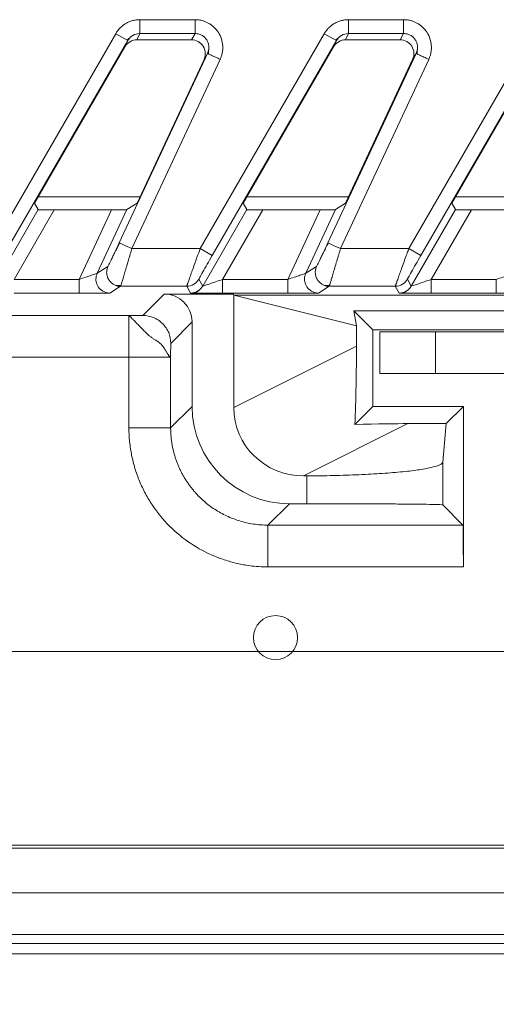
# Model space of a CAD drawing. Header units: millimetres. Extents: x 0 to 594, y 0 to 420.
# Tile 22 of 75: x 91 to 98, y 230 to 244. Entities that reach past the tile are written whole.
import ezdxf

# ---------------------------------------------------------------- set-up
doc = ezdxf.new("R2010")
doc.units = ezdxf.units.MM
doc.styles.add('SLDTEXTSTYLE1', font='TXT', dxfattribs={"width": 0.605})
doc.dimstyles.new('SLDDIMSTYLE3', dxfattribs={"dimtxt": 2.568319, "dimasz": 3.3, "dimexe": 0, "dimexo": 0.0625, "dimgap": 0.64208, "dimtad": 1, "dimdec": 1, "dimlfac": 5, "dimrnd": 1e-09, "dimzin": 12, "dimdsep": 46, "dimtxsty": 'SLDTEXTSTYLE1', "dimsah": 1, "dimcen": 0.09, "dimadec": 0, "dimazin": 3, "dimtfac": 1, "dimtdec": 1, "dimtmove": 0, "dimatfit": 0, "dimfxl": 0, "dimfrac": 2, "dimtolj": 1, "dimtzin": 12, "dimarcsym": 0})

# ---------------------------------------------------------------- blocks, each defined once
blk = doc.blocks.new('_D_13')
at = {"color": 7, "linetype": 'Continuous', "lineweight": 0}
for p, q in [((42.47, 235.104), (42.47, 241.504)), ((122.707, 235.104), (41.47, 235.104)), ((42.47, 225.604), (42.47, 235.104)), ((37.938, 233.539), (37.938, 234.127)), ((37.938, 234.127), (41.882, 234.127)), ((41.882, 234.127), (41.882, 233.539)), ((37.938, 227.169), (37.938, 226.581)), ((41.882, 226.581), (41.882, 227.169)), ((37.938, 226.581), (41.882, 226.581)), ((115.707, 225.604), (41.47, 225.604)), ((42.47, 225.604), (42.47, 219.204))]:
    blk.add_line(p, q, dxfattribs=at)
for points in [[(42.47, 235.104), (42.97, 238.404), (41.97, 238.404)], [(42.47, 225.604), (41.97, 222.304), (42.97, 222.304)]]:
    blk.add_solid(points, dxfattribs=at)
at = {"color": 7, "linetype": 'Continuous', "lineweight": 0, "char_height": 2.6458, "attachment_point": 1, "rotation": 90, "style": 'SLDTEXTSTYLE1'}
for s, insert in [('47,5', (33.939, 226.924)), ('1,9', (38.471, 227.904))]:
    blk.add_mtext(s, dxfattribs=dict(at, insert=insert))

msp = doc.modelspace()

# ---------------------------------------------------------------- linework, layer by layer
at = {"color": 7, "linetype": 'Continuous', "lineweight": 15}
for p, q in [((92.755, 244.192), (93.549, 244.192)), ((95.755, 244.192), (96.549, 244.192)), ((90.622, 240.899), (92.408, 243.991)), ((92.408, 243.991), (92.581, 243.891)), ((92.568, 243.897), (92.613, 243.933)), ((92.755, 243.993), (92.714, 243.904)), ((93.498, 243.904), (92.714, 243.904)), ((92.755, 243.993), (93.549, 243.993)), ((93.549, 243.993), (93.498, 243.904)), ((93.622, 240.899), (95.408, 243.991)), ((95.408, 243.991), (95.581, 243.891)), ((95.568, 243.897), (95.613, 243.933)), ((95.755, 243.993), (95.714, 243.904)), ((96.498, 243.904), (95.714, 243.904)), ((95.755, 243.993), (96.549, 243.993)), ((96.549, 243.993), (96.498, 243.904)), ((96.622, 240.899), (98.408, 243.991)), ((90.795, 240.799), (92.581, 243.891)), ((91.241, 241.553), (92.54, 243.804)), ((92.581, 243.891), (92.54, 243.804)), ((93.743, 243.753), (93.729, 243.707)), ((93.744, 243.754), (93.741, 243.698)), ((93.795, 240.799), (95.581, 243.891)), ((94.241, 241.553), (95.54, 243.804)), ((95.581, 243.891), (95.54, 243.804)), ((96.743, 243.753), (96.729, 243.707)), ((96.744, 243.754), (96.741, 243.698)), ((96.795, 240.799), (98.581, 243.891)), ((97.241, 241.553), (98.54, 243.804)), ((93.729, 243.707), (92.459, 240.983)), ((93.91, 243.622), (92.64, 240.899)), ((92.715, 241.553), (93.678, 243.619)), ((93.729, 243.707), (93.678, 243.619)), ((93.742, 243.701), (93.729, 243.707)), ((96.729, 243.707), (95.459, 240.983)), ((96.91, 243.622), (95.64, 240.899)), ((95.715, 241.553), (96.678, 243.619)), ((96.729, 243.707), (96.678, 243.619)), ((96.742, 243.701), (96.729, 243.707)), ((92.757, 241.643), (91.293, 241.643)), ((95.757, 241.643), (94.293, 241.643)), ((98.757, 241.643), (97.293, 241.643)), ((91.241, 241.553), (91.294, 241.46)), ((92.715, 241.553), (92.57, 241.46)), ((94.241, 241.553), (94.294, 241.46)), ((95.715, 241.553), (95.57, 241.46)), ((97.241, 241.553), (97.294, 241.46)), ((90.659, 240.36), (91.294, 241.46)), ((90.946, 240.457), (91.524, 241.459)), ((91.524, 241.459), (92.348, 241.459)), ((92.348, 241.459), (91.881, 240.457)), ((92.57, 241.46), (92.143, 240.545)), ((93.659, 240.36), (94.294, 241.46)), ((93.946, 240.457), (94.524, 241.459)), ((94.524, 241.459), (95.348, 241.459)), ((95.348, 241.459), (94.881, 240.457)), ((95.57, 241.46), (95.143, 240.545)), ((96.659, 240.36), (97.294, 241.46)), ((96.946, 240.457), (97.524, 241.459)), ((97.524, 241.459), (98.348, 241.459)), ((92.64, 240.899), (93.622, 240.899)), ((93.622, 240.899), (93.795, 240.799)), ((95.64, 240.899), (96.622, 240.899)), ((96.622, 240.899), (96.795, 240.799)), ((92.297, 240.643), (92.143, 240.545)), ((95.297, 240.643), (95.143, 240.545)), ((91.881, 240.457), (90.946, 240.457)), ((92.478, 240.359), (92.324, 240.26)), ((92.417, 240.368), (92.487, 240.37)), ((92.478, 240.359), (93.429, 240.359)), ((93.486, 240.26), (93.429, 240.359)), ((93.659, 240.36), (93.602, 240.459)), ((94.881, 240.457), (93.946, 240.457)), ((95.478, 240.359), (95.324, 240.26)), ((95.417, 240.368), (95.487, 240.37)), ((95.478, 240.359), (96.429, 240.359)), ((96.486, 240.26), (96.429, 240.359)), ((96.659, 240.36), (96.602, 240.459)), ((97.881, 240.457), (96.946, 240.457)), ((91.881, 240.257), (90.946, 240.257)), ((93.107, 240.245), (92.8, 239.937)), ((93.107, 240.245), (94.107, 240.245)), ((94.881, 240.257), (93.946, 240.257)), ((94.107, 240.234), (94.107, 238.616)), ((105.407, 240.23), (94.107, 240.23)), ((94.107, 240.23), (95.87, 239.79)), ((97.881, 240.257), (96.946, 240.257)), ((92.598, 239.936), (74.199, 239.936)), ((92.598, 239.936), (92.598, 239.336)), ((104.682, 240.005), (95.832, 240.005)), ((95.87, 239.79), (95.832, 240.005)), ((96.107, 239.73), (95.832, 240.005)), ((93.507, 239.845), (93.2, 239.537)), ((93.507, 238.63), (93.507, 239.845)), ((95.87, 239.79), (95.87, 239.497)), ((104.407, 239.73), (96.107, 239.73)), ((96.107, 239.73), (96.107, 238.63)), ((96.207, 239.704), (96.207, 239.104)), ((96.207, 239.704), (97.007, 239.704)), ((97.007, 239.704), (97.007, 239.104)), ((103.307, 239.704), (97.007, 239.704)), ((95.87, 239.497), (94.107, 238.616)), ((92.598, 239.336), (74.199, 239.336)), ((92.598, 239.336), (93.198, 239.336)), ((92.598, 239.336), (92.598, 238.321)), ((93.198, 239.336), (93.198, 238.321)), ((97.007, 239.104), (96.207, 239.104)), ((97.007, 239.104), (103.307, 239.104)), ((93.198, 238.321), (93.507, 238.63)), ((95.847, 238.37), (96.107, 238.63)), ((96.107, 238.63), (97.407, 238.63)), ((97.407, 238.63), (97.159, 238.382)), ((97.407, 238.63), (97.407, 236.321)), ((96.61, 238.382), (95.107, 237.63)), ((96.61, 238.382), (97.159, 238.382)), ((97.11, 237.829), (97.159, 238.382)), ((97.11, 237.829), (97.11, 237.213)), ((95.107, 237.63), (95.157, 237.63)), ((95.157, 237.63), (95.157, 237.23)), ((94.598, 236.921), (94.907, 237.23)), ((95.157, 237.23), (94.907, 237.23)), ((95.157, 237.23), (95.157, 237.23)), ((97.402, 236.921), (97.11, 237.213)), ((94.598, 236.921), (97.402, 236.921)), ((94.598, 236.321), (97.407, 236.321)), ((103.707, 232.32), (74.199, 232.32)), ((77.129, 232.276), (103.707, 232.276)), ((103.707, 230.904), (68.712, 230.904)), ((103.707, 230.757), (68.621, 230.757))]:
    msp.add_line(p, q, dxfattribs=at)
at = {"color": 8, "linetype": 'Continuous', "lineweight": 15}
for p, q in [((77.129, 231.633), (103.707, 231.633)), ((77.129, 231.034), (103.707, 231.034))]:
    msp.add_line(p, q, dxfattribs=at)
at = {"color": 7, "linetype": 'Continuous', "lineweight": 15, "flags": 128}
for points in [[(92.64, 240.899), (92.605, 240.915), (92.571, 240.931), (92.54, 240.945), (92.512, 240.958), (92.49, 240.969), (92.473, 240.976), (92.463, 240.981), (92.459, 240.983)], [(95.64, 240.899), (95.605, 240.915), (95.571, 240.931), (95.54, 240.945), (95.512, 240.958), (95.49, 240.969), (95.473, 240.976), (95.463, 240.981), (95.459, 240.983)]]:
    msp.add_lwpolyline(points, dxfattribs=at)
at = {"color": 7, "linetype": 'Continuous', "lineweight": 15}
msp.add_circle((94.707, 235.304), 0.317, dxfattribs=at)
for centre, major_axis, ratio, start_param, end_param in [((92.714, 243.703), (-0.084, -0.182), 0.995387, 3.572763, 4.621301), ((93.497, 243.703), (-0.1, -0.174), 0.99494, 1.657764, 3.662263), ((95.714, 243.703), (-0.084, -0.182), 0.995387, 3.572763, 4.621301), ((96.497, 243.703), (-0.1, -0.174), 0.99494, 1.657764, 3.662263), ((91.525, 241.46), (0.231, 0), 0.007558, 3.145956, 4.708025), ((92.349, 241.46), (0.221, 0), 0.007909, 4.708701, 6.27077), ((94.525, 241.46), (0.231, 0), 0.007558, 3.145956, 4.708025), ((95.349, 241.46), (0.221, 0), 0.007909, 4.708701, 6.27077), ((97.525, 241.46), (0.231, 0), 0.007558, 3.145956, 4.708025), ((93.107, 239.845), (-0.283, -0.283), 0.999924, 2.356233, 3.926953), ((95.824, 238.984), (0.021, 1.128), 0.036703, 4.138031, 5.185569), ((94.907, 238.63), (0.99, 0.99), 0.999924, 2.356233, 3.926953), ((95.127, 238.635), (-0.917, -0.458), 0.9759, 5.829224, 7.380505), ((94.428, 238.286), (2.409, 0.087), 0.016865, 0.436478, 0.94022), ((97.402, 236.321), (0, 0.6), 0.008727, 4.712389, 6.274459)]:
    msp.add_ellipse(centre, major_axis=major_axis, ratio=ratio, start_param=start_param, end_param=end_param, dxfattribs=at)
for points, knots in [([(92.408, 243.991), (92.412, 243.999), (92.421, 244.013), (92.436, 244.034), (92.452, 244.054), (92.476, 244.08), (92.509, 244.109), (92.553, 244.139), (92.6, 244.162), (92.651, 244.18), (92.703, 244.191), (92.738, 244.192), (92.755, 244.192)], [0, 0, 0, 0, 0.061468, 0.122481, 0.183288, 0.24414, 0.37016, 0.495509, 0.621864, 0.749271, 0.874196, 1, 1, 1, 1]), ([(92.755, 244.192), (92.755, 244.143), (92.755, 244.094), (92.755, 244.021), (92.755, 243.998), (92.755, 243.993)], [0, 0, 0, 0, 0.5, 0.5, 1, 1, 1, 1]), ([(93.549, 244.192), (93.559, 244.192), (93.577, 244.192), (93.605, 244.189), (93.633, 244.184), (93.664, 244.176), (93.7, 244.164), (93.741, 244.144), (93.782, 244.119), (93.834, 244.076), (93.888, 244.011), (93.932, 243.92), (93.948, 243.834), (93.948, 243.761), (93.94, 243.709), (93.927, 243.662), (93.916, 243.636), (93.91, 243.622)], [0, 0, 0, 0, 0.035294, 0.070107, 0.104612, 0.138986, 0.191706, 0.245192, 0.308562, 0.371227, 0.496362, 0.621286, 0.747517, 0.819844, 0.891197, 0.945038, 1, 1, 1, 1]), ([(93.549, 244.192), (93.549, 244.17), (93.549, 244.145), (93.549, 244.098), (93.549, 244.075), (93.549, 244.037), (93.549, 244.022), (93.549, 244.001), (93.549, 243.995), (93.549, 243.993)], [0, 0, 0, 0, 0.25, 0.25, 0.5, 0.5, 0.75, 0.75, 1, 1, 1, 1]), ([(95.408, 243.991), (95.412, 243.999), (95.421, 244.013), (95.436, 244.034), (95.452, 244.054), (95.476, 244.08), (95.509, 244.109), (95.553, 244.139), (95.6, 244.162), (95.651, 244.18), (95.703, 244.191), (95.738, 244.192), (95.755, 244.192)], [0, 0, 0, 0, 0.061468, 0.122481, 0.183288, 0.24414, 0.37016, 0.495509, 0.621864, 0.749271, 0.874196, 1, 1, 1, 1]), ([(95.755, 244.192), (95.755, 244.143), (95.755, 244.094), (95.755, 244.021), (95.755, 243.998), (95.755, 243.993)], [0, 0, 0, 0, 0.5, 0.5, 1, 1, 1, 1]), ([(96.549, 244.192), (96.559, 244.192), (96.577, 244.192), (96.605, 244.189), (96.633, 244.184), (96.664, 244.176), (96.7, 244.164), (96.741, 244.144), (96.782, 244.119), (96.834, 244.076), (96.888, 244.011), (96.932, 243.92), (96.948, 243.834), (96.948, 243.761), (96.94, 243.709), (96.927, 243.662), (96.916, 243.636), (96.91, 243.622)], [0, 0, 0, 0, 0.035294, 0.070107, 0.104612, 0.138986, 0.191706, 0.245192, 0.308562, 0.371227, 0.496362, 0.621286, 0.747517, 0.819844, 0.891197, 0.945038, 1, 1, 1, 1]), ([(96.549, 244.192), (96.549, 244.17), (96.549, 244.145), (96.549, 244.098), (96.549, 244.075), (96.549, 244.037), (96.549, 244.022), (96.549, 244.001), (96.549, 243.995), (96.549, 243.993)], [0, 0, 0, 0, 0.25, 0.25, 0.5, 0.5, 0.75, 0.75, 1, 1, 1, 1]), ([(92.581, 243.891), (92.599, 243.922), (92.624, 243.948), (92.685, 243.983), (92.72, 243.993), (92.755, 243.993)], [0, 0, 0, 0, 0.5, 0.5, 1, 1, 1, 1]), ([(95.581, 243.891), (95.599, 243.922), (95.624, 243.948), (95.685, 243.983), (95.72, 243.993), (95.755, 243.993)], [0, 0, 0, 0, 0.5, 0.5, 1, 1, 1, 1]), ([(92.459, 240.983), (92.439, 240.94), (92.419, 240.897), (92.381, 240.817), (92.363, 240.78), (92.333, 240.716), (92.32, 240.69), (92.303, 240.653), (92.298, 240.644), (92.297, 240.643)], [0, 0, 0, 0, 0.25, 0.25, 0.5, 0.5, 0.75, 0.75, 1, 1, 1, 1]), ([(92.466, 240.984), (92.453, 240.957), (92.427, 240.906), (92.391, 240.835), (92.36, 240.773), (92.346, 240.742), (92.338, 240.727)], [0, 0, 0, 0, 0.261544, 0.515962, 0.762477, 1, 1, 1, 1]), ([(95.459, 240.983), (95.439, 240.94), (95.419, 240.897), (95.381, 240.817), (95.363, 240.78), (95.333, 240.716), (95.32, 240.69), (95.303, 240.653), (95.298, 240.644), (95.297, 240.643)], [0, 0, 0, 0, 0.25, 0.25, 0.5, 0.5, 0.75, 0.75, 1, 1, 1, 1]), ([(95.466, 240.984), (95.453, 240.957), (95.427, 240.906), (95.391, 240.835), (95.36, 240.773), (95.346, 240.742), (95.338, 240.727)], [0, 0, 0, 0, 0.261544, 0.515962, 0.762477, 1, 1, 1, 1]), ([(93.429, 240.359), (93.429, 240.359), (93.429, 240.359), (93.43, 240.362), (93.432, 240.367), (93.434, 240.374), (93.437, 240.382), (93.44, 240.392), (93.448, 240.414), (93.462, 240.455), (93.487, 240.524), (93.517, 240.607), (93.544, 240.683), (93.568, 240.749), (93.585, 240.795), (93.603, 240.846), (93.615, 240.879), (93.622, 240.899)], [0, 0, 0, 0, 0.035805, 0.07174, 0.107822, 0.144064, 0.180483, 0.217094, 0.25391, 0.376917, 0.507223, 0.624157, 0.754337, 0.812558, 0.877189, 0.92979, 1, 1, 1, 1]), ([(93.602, 240.459), (93.602, 240.459), (93.608, 240.469), (93.628, 240.506), (93.643, 240.533), (93.68, 240.597), (93.701, 240.635), (93.747, 240.714), (93.771, 240.756), (93.795, 240.799)], [0, 0, 0, 0, 0.25, 0.25, 0.5, 0.5, 0.75, 0.75, 1, 1, 1, 1]), ([(96.429, 240.359), (96.429, 240.359), (96.429, 240.359), (96.43, 240.362), (96.432, 240.367), (96.434, 240.374), (96.437, 240.382), (96.44, 240.392), (96.448, 240.414), (96.462, 240.455), (96.487, 240.524), (96.517, 240.607), (96.544, 240.683), (96.568, 240.749), (96.585, 240.795), (96.603, 240.846), (96.615, 240.879), (96.622, 240.899)], [0, 0, 0, 0, 0.035805, 0.07174, 0.107822, 0.144064, 0.180483, 0.217094, 0.25391, 0.376917, 0.507223, 0.624157, 0.754337, 0.812558, 0.877189, 0.92979, 1, 1, 1, 1]), ([(96.602, 240.459), (96.602, 240.459), (96.608, 240.469), (96.628, 240.506), (96.643, 240.533), (96.68, 240.597), (96.701, 240.635), (96.747, 240.714), (96.771, 240.756), (96.795, 240.799)], [0, 0, 0, 0, 0.25, 0.25, 0.5, 0.5, 0.75, 0.75, 1, 1, 1, 1]), ([(92.143, 240.545), (92.142, 240.544), (92.134, 240.541), (92.104, 240.531), (92.083, 240.524), (92.009, 240.499), (91.945, 240.478), (91.881, 240.457)], [0, 0, 0, 0, 0.25, 0.25, 0.5, 0.5, 1, 1, 1, 1]), ([(92.269, 240.268), (92.237, 240.277), (92.208, 240.294), (92.163, 240.337), (92.147, 240.363), (92.133, 240.4), (92.129, 240.412), (92.125, 240.436), (92.124, 240.448), (92.124, 240.488), (92.13, 240.517), (92.143, 240.545)], [0, 0, 0, 0, 0.25, 0.25, 0.5, 0.5, 0.625, 0.625, 0.75, 0.75, 1, 1, 1, 1]), ([(95.143, 240.545), (95.142, 240.544), (95.134, 240.541), (95.104, 240.531), (95.083, 240.524), (95.009, 240.499), (94.945, 240.478), (94.881, 240.457)], [0, 0, 0, 0, 0.25, 0.25, 0.5, 0.5, 1, 1, 1, 1]), ([(95.269, 240.268), (95.237, 240.277), (95.208, 240.294), (95.163, 240.337), (95.147, 240.363), (95.133, 240.4), (95.129, 240.412), (95.125, 240.436), (95.124, 240.448), (95.124, 240.488), (95.13, 240.517), (95.143, 240.545)], [0, 0, 0, 0, 0.25, 0.25, 0.5, 0.5, 0.625, 0.625, 0.75, 0.75, 1, 1, 1, 1]), ([(98.143, 240.545), (98.142, 240.544), (98.134, 240.541), (98.104, 240.531), (98.083, 240.524), (98.009, 240.499), (97.945, 240.478), (97.881, 240.457)], [0, 0, 0, 0, 0.25, 0.25, 0.5, 0.5, 1, 1, 1, 1]), ([(91.881, 240.257), (91.881, 240.257), (91.881, 240.279), (91.881, 240.353), (91.881, 240.405), (91.881, 240.457)], [0, 0, 0, 0, 0.5, 0.5, 1, 1, 1, 1]), ([(92.478, 240.359), (92.461, 240.359), (92.441, 240.359), (92.423, 240.367), (92.421, 240.368)], [0, 0, 0, 0, 0.855431, 1, 1, 1, 1]), ([(92.482, 240.371), (92.482, 240.369), (92.481, 240.365), (92.48, 240.362), (92.479, 240.359), (92.478, 240.359), (92.478, 240.359)], [0, 0, 0, 0, 0.251708, 0.502242, 0.751655, 1, 1, 1, 1]), ([(93.429, 240.359), (93.465, 240.359), (93.502, 240.369), (93.563, 240.406), (93.587, 240.432), (93.602, 240.459)], [0, 0, 0, 0, 0.5, 0.5, 1, 1, 1, 1]), ([(93.946, 240.457), (93.877, 240.433), (93.808, 240.409), (93.725, 240.381), (93.702, 240.373), (93.669, 240.363), (93.659, 240.36), (93.659, 240.36)], [0, 0, 0, 0, 0.5, 0.5, 0.75, 0.75, 1, 1, 1, 1]), ([(93.946, 240.257), (93.946, 240.257), (93.946, 240.261), (93.946, 240.281), (93.946, 240.296), (93.946, 240.335), (93.946, 240.359), (93.946, 240.408), (93.946, 240.433), (93.946, 240.457)], [0, 0, 0, 0, 0.25, 0.25, 0.5, 0.5, 0.75, 0.75, 1, 1, 1, 1]), ([(94.881, 240.257), (94.881, 240.257), (94.881, 240.279), (94.881, 240.353), (94.881, 240.405), (94.881, 240.457)], [0, 0, 0, 0, 0.5, 0.5, 1, 1, 1, 1]), ([(95.478, 240.359), (95.461, 240.359), (95.441, 240.359), (95.423, 240.367), (95.421, 240.368)], [0, 0, 0, 0, 0.855431, 1, 1, 1, 1]), ([(95.482, 240.371), (95.482, 240.369), (95.481, 240.365), (95.48, 240.362), (95.479, 240.359), (95.478, 240.359), (95.478, 240.359)], [0, 0, 0, 0, 0.251708, 0.502242, 0.751655, 1, 1, 1, 1]), ([(96.429, 240.359), (96.465, 240.359), (96.502, 240.369), (96.563, 240.406), (96.587, 240.432), (96.602, 240.459)], [0, 0, 0, 0, 0.5, 0.5, 1, 1, 1, 1]), ([(96.946, 240.457), (96.877, 240.433), (96.808, 240.409), (96.725, 240.381), (96.702, 240.373), (96.669, 240.363), (96.659, 240.36), (96.659, 240.36)], [0, 0, 0, 0, 0.5, 0.5, 0.75, 0.75, 1, 1, 1, 1]), ([(96.946, 240.257), (96.946, 240.257), (96.946, 240.261), (96.946, 240.281), (96.946, 240.296), (96.946, 240.335), (96.946, 240.359), (96.946, 240.408), (96.946, 240.433), (96.946, 240.457)], [0, 0, 0, 0, 0.25, 0.25, 0.5, 0.5, 0.75, 0.75, 1, 1, 1, 1]), ([(97.881, 240.257), (97.881, 240.257), (97.881, 240.279), (97.881, 240.353), (97.881, 240.405), (97.881, 240.457)], [0, 0, 0, 0, 0.5, 0.5, 1, 1, 1, 1]), ([(92.313, 240.26), (92.311, 240.259), (92.306, 240.259), (92.296, 240.259), (92.277, 240.259), (92.241, 240.258), (92.182, 240.258), (92.114, 240.257), (92.047, 240.257), (91.987, 240.257), (91.934, 240.257), (91.899, 240.257), (91.881, 240.257)], [0, 0, 0, 0, 0.0485925, 0.0976715, 0.1475125, 0.2909366, 0.4373313, 0.5785052, 0.7223939, 0.8148414, 0.9069981, 1, 1, 1, 1]), ([(93.524, 240.259), (93.531, 240.26), (93.543, 240.261), (93.573, 240.275), (93.606, 240.297), (93.627, 240.319), (93.637, 240.329)], [0, 0, 0, 0, 0.266767, 0.523404, 0.768129, 1, 1, 1, 1]), ([(93.946, 240.257), (93.892, 240.257), (93.782, 240.257), (93.655, 240.258), (93.575, 240.258), (93.538, 240.259), (93.528, 240.259), (93.528, 240.259)], [0, 0, 0, 0, 0.323931, 0.655212, 0.828927, 0.997656, 1, 1, 1, 1]), ([(95.313, 240.26), (95.311, 240.259), (95.306, 240.259), (95.296, 240.259), (95.277, 240.259), (95.241, 240.258), (95.182, 240.258), (95.114, 240.257), (95.047, 240.257), (94.987, 240.257), (94.934, 240.257), (94.899, 240.257), (94.881, 240.257)], [0, 0, 0, 0, 0.048592, 0.097672, 0.147513, 0.290937, 0.437331, 0.578505, 0.722394, 0.814841, 0.906998, 1, 1, 1, 1]), ([(96.524, 240.259), (96.531, 240.26), (96.543, 240.261), (96.573, 240.275), (96.606, 240.297), (96.627, 240.319), (96.637, 240.329)], [0, 0, 0, 0, 0.266767, 0.523404, 0.768129, 1, 1, 1, 1]), ([(96.946, 240.257), (96.892, 240.257), (96.782, 240.257), (96.655, 240.258), (96.575, 240.258), (96.538, 240.259), (96.528, 240.259), (96.528, 240.259)], [0, 0, 0, 0, 0.323931, 0.655212, 0.828927, 0.997656, 1, 1, 1, 1]), ([(98.313, 240.26), (98.311, 240.259), (98.306, 240.259), (98.296, 240.259), (98.277, 240.259), (98.241, 240.258), (98.182, 240.258), (98.114, 240.257), (98.047, 240.257), (97.987, 240.257), (97.934, 240.257), (97.899, 240.257), (97.881, 240.257)], [0, 0, 0, 0, 0.048592, 0.097672, 0.147513, 0.290937, 0.437331, 0.578505, 0.722394, 0.814841, 0.906998, 1, 1, 1, 1]), ([(92.598, 239.936), (92.605, 239.936), (92.617, 239.936), (92.635, 239.936), (92.654, 239.936), (92.672, 239.936), (92.689, 239.936), (92.711, 239.936), (92.737, 239.936), (92.759, 239.936), (92.773, 239.937), (92.784, 239.937), (92.792, 239.937), (92.799, 239.937), (92.8, 239.937), (92.8, 239.937)], [0, 0, 0, 0, 0.059673, 0.120364, 0.182696, 0.247247, 0.310355, 0.374682, 0.503005, 0.630625, 0.693961, 0.756217, 0.840439, 0.921099, 1, 1, 1, 1]), ([(92.598, 239.936), (92.599, 239.935), (92.6, 239.935), (92.604, 239.932), (92.609, 239.927), (92.616, 239.92), (92.624, 239.912), (92.634, 239.902), (92.646, 239.891), (92.659, 239.878), (92.674, 239.864), (92.697, 239.842), (92.733, 239.806), (92.779, 239.756), (92.827, 239.705), (92.865, 239.667), (92.897, 239.639), (92.927, 239.618), (92.959, 239.597), (92.992, 239.577), (93.032, 239.551), (93.075, 239.511), (93.108, 239.464), (93.129, 239.431), (93.139, 239.413), (93.148, 239.396), (93.157, 239.381), (93.166, 239.369), (93.174, 239.358), (93.183, 239.349), (93.192, 239.341), (93.197, 239.336), (93.198, 239.336), (93.198, 239.336)], [0, 0, 0, 0, 0.025759, 0.051158, 0.076267, 0.10117, 0.125967, 0.150752, 0.175557, 0.200393, 0.225267, 0.250189, 0.304814, 0.378278, 0.43065, 0.472325, 0.503603, 0.525949, 0.558246, 0.596634, 0.622125, 0.685144, 0.751714, 0.772421, 0.792475, 0.811953, 0.829531, 0.848934, 0.870264, 0.893869, 0.926122, 0.972827, 1, 1, 1, 1]), ([(92.8, 239.937), (92.852, 239.937), (92.905, 239.927), (93.002, 239.887), (93.046, 239.857), (93.12, 239.783), (93.15, 239.739), (93.19, 239.642), (93.2, 239.59), (93.2, 239.537)], [0, 0, 0, 0, 0.25, 0.25, 0.5, 0.5, 0.75, 0.75, 1, 1, 1, 1]), ([(92.598, 238.321), (92.677, 238.321), (92.755, 238.321), (92.899, 238.321), (92.965, 238.321), (93.076, 238.321), (93.121, 238.321), (93.182, 238.321), (93.198, 238.321), (93.198, 238.321)], [0, 0, 0, 0, 0.25, 0.25, 0.5, 0.5, 0.75, 0.75, 1, 1, 1, 1]), ([(92.598, 238.321), (92.598, 238.307), (92.599, 238.27), (92.601, 238.203), (92.608, 238.117), (92.62, 238.023), (92.643, 237.894), (92.682, 237.737), (92.749, 237.552), (92.833, 237.375), (92.967, 237.151), (93.175, 236.899), (93.478, 236.649), (93.767, 236.495), (94.013, 236.406), (94.167, 236.367), (94.295, 236.343), (94.406, 236.329), (94.51, 236.322), (94.577, 236.322), (94.598, 236.321)], [0, 0, 0, 0, 0.014141, 0.035337, 0.063581, 0.096779, 0.126106, 0.188426, 0.25099, 0.313582, 0.37596, 0.499997, 0.623924, 0.748508, 0.811011, 0.873396, 0.900093, 0.936118, 0.979802, 1, 1, 1, 1]), ([(93.198, 238.321), (93.199, 238.303), (93.199, 238.266), (93.202, 238.212), (93.208, 238.157), (93.215, 238.104), (93.224, 238.05), (93.236, 237.998), (93.249, 237.946), (93.265, 237.895), (93.282, 237.845), (93.3, 237.796), (93.321, 237.747), (93.343, 237.7), (93.367, 237.654), (93.393, 237.609), (93.42, 237.566), (93.448, 237.523), (93.478, 237.482), (93.509, 237.442), (93.541, 237.403), (93.574, 237.366), (93.619, 237.32), (93.678, 237.265), (93.752, 237.204), (93.832, 237.149), (93.915, 237.098), (94.003, 237.053), (94.095, 237.014), (94.191, 236.981), (94.289, 236.955), (94.39, 236.936), (94.494, 236.924), (94.563, 236.922), (94.598, 236.921)], [0, 0, 0, 0, 0.025054, 0.049987, 0.074798, 0.099487, 0.124055, 0.1485, 0.172824, 0.197026, 0.221107, 0.245065, 0.268902, 0.292617, 0.316211, 0.339683, 0.363033, 0.386262, 0.409368, 0.432354, 0.455217, 0.477959, 0.500579, 0.543682, 0.587243, 0.631265, 0.675747, 0.720689, 0.76609, 0.811952, 0.858274, 0.905056, 0.952298, 1, 1, 1, 1]), ([(95.157, 237.63), (95.287, 237.631), (95.414, 237.632), (95.602, 237.636), (95.664, 237.638), (95.786, 237.642), (95.847, 237.644), (96.024, 237.652), (96.136, 237.658), (96.347, 237.673), (96.447, 237.681), (96.626, 237.699), (96.707, 237.709), (96.813, 237.725), (96.846, 237.731), (96.906, 237.742), (96.934, 237.748), (97.007, 237.766), (97.044, 237.778), (97.096, 237.803), (97.109, 237.816), (97.11, 237.829)], [0, 0, 0, 0, 0.125, 0.125, 0.1875, 0.1875, 0.25, 0.25, 0.375, 0.375, 0.5, 0.5, 0.625, 0.625, 0.6875, 0.6875, 0.75, 0.75, 0.875, 0.875, 1, 1, 1, 1]), ([(97.11, 237.213), (97.109, 237.214), (97.096, 237.215), (97.058, 237.217), (97.042, 237.218), (97.004, 237.219), (96.982, 237.219), (96.909, 237.221), (96.849, 237.222), (96.707, 237.224), (96.625, 237.224), (96.446, 237.226), (96.348, 237.227), (96.189, 237.228), (96.134, 237.228), (96.022, 237.229), (95.964, 237.229), (95.789, 237.229), (95.667, 237.23), (95.415, 237.23), (95.287, 237.23), (95.157, 237.23)], [0, 0, 0, 0, 0.125, 0.125, 0.1875, 0.1875, 0.25, 0.25, 0.375, 0.375, 0.5, 0.5, 0.625, 0.625, 0.6875, 0.6875, 0.75, 0.75, 0.875, 0.875, 1, 1, 1, 1]), ([(94.598, 236.321), (94.598, 236.392), (94.598, 236.468), (94.598, 236.615), (94.598, 236.685), (94.598, 236.802), (94.598, 236.848), (94.598, 236.907), (94.598, 236.921), (94.598, 236.921)], [0, 0, 0, 0, 0.25, 0.25, 0.5, 0.5, 0.75, 0.75, 1, 1, 1, 1])]:
    msp.add_open_spline(points, degree=3, knots=knots, dxfattribs=at)
at = {"color": 8, "linetype": 'Continuous', "lineweight": 15}
for points, knots in [([(93.549, 243.993), (93.566, 243.992), (93.599, 243.99), (93.645, 243.971), (93.686, 243.942), (93.718, 243.903), (93.74, 243.857), (93.749, 243.809), (93.75, 243.773), (93.744, 243.756), (93.743, 243.753)], [0, 0, 0, 0, 0.1404686, 0.2774481, 0.418057, 0.5616197, 0.6987994, 0.847683, 0.9767154, 1, 1, 1, 1]), ([(96.549, 243.993), (96.566, 243.992), (96.599, 243.99), (96.645, 243.971), (96.686, 243.942), (96.718, 243.903), (96.74, 243.857), (96.749, 243.809), (96.75, 243.773), (96.744, 243.756), (96.743, 243.753)], [0, 0, 0, 0, 0.140469, 0.277448, 0.418057, 0.56162, 0.698799, 0.847683, 0.976715, 1, 1, 1, 1]), ([(93.91, 243.622), (93.886, 243.633), (93.839, 243.655), (93.781, 243.682), (93.747, 243.698), (93.742, 243.701), (93.742, 243.701)], [0, 0, 0, 0, 0.322826, 0.645652, 0.968478, 1, 1, 1, 1]), ([(96.91, 243.622), (96.886, 243.633), (96.839, 243.655), (96.781, 243.682), (96.747, 243.698), (96.742, 243.701), (96.742, 243.701)], [0, 0, 0, 0, 0.322826, 0.645652, 0.968478, 1, 1, 1, 1]), ([(92.64, 240.899), (92.637, 240.887), (92.631, 240.866), (92.622, 240.838), (92.615, 240.815), (92.606, 240.783), (92.595, 240.744), (92.575, 240.679), (92.553, 240.604), (92.529, 240.522), (92.508, 240.454), (92.495, 240.41), (92.487, 240.384), (92.484, 240.375), (92.482, 240.371)], [0, 0, 0, 0, 0.046942, 0.086676, 0.119204, 0.144523, 0.219095, 0.2852, 0.431787, 0.563035, 0.711574, 0.851913, 0.926342, 1, 1, 1, 1]), ([(95.64, 240.899), (95.637, 240.887), (95.631, 240.866), (95.622, 240.838), (95.615, 240.815), (95.606, 240.783), (95.595, 240.744), (95.575, 240.679), (95.553, 240.604), (95.529, 240.522), (95.508, 240.454), (95.495, 240.41), (95.487, 240.384), (95.484, 240.375), (95.482, 240.371)], [0, 0, 0, 0, 0.0469416, 0.0866765, 0.1192038, 0.144523, 0.2190953, 0.2852003, 0.4317867, 0.5630354, 0.7115744, 0.8519127, 0.9263424, 1, 1, 1, 1]), ([(92.421, 240.368), (92.408, 240.372), (92.379, 240.382), (92.34, 240.411), (92.308, 240.45), (92.286, 240.496), (92.277, 240.545), (92.279, 240.596), (92.291, 240.627), (92.297, 240.643)], [0, 0, 0, 0, 0.121651, 0.268043, 0.414434, 0.560826, 0.707217, 0.853609, 1, 1, 1, 1]), ([(95.421, 240.368), (95.408, 240.372), (95.379, 240.382), (95.34, 240.411), (95.308, 240.45), (95.286, 240.496), (95.277, 240.545), (95.279, 240.596), (95.291, 240.627), (95.297, 240.643)], [0, 0, 0, 0, 0.121651, 0.268043, 0.414434, 0.560826, 0.707217, 0.853609, 1, 1, 1, 1]), ([(92.324, 240.26), (92.324, 240.26), (92.323, 240.26), (92.321, 240.26), (92.318, 240.26), (92.315, 240.26), (92.313, 240.26)], [0, 0, 0, 0, 0.251728, 0.501754, 0.750901, 1, 1, 1, 1]), ([(93.528, 240.259), (93.516, 240.259), (93.492, 240.26), (93.488, 240.26), (93.486, 240.26)], [0, 0, 0, 0, 0.502372, 1, 1, 1, 1]), ([(95.324, 240.26), (95.324, 240.26), (95.323, 240.26), (95.321, 240.26), (95.318, 240.26), (95.315, 240.26), (95.313, 240.26)], [0, 0, 0, 0, 0.251728, 0.501754, 0.750901, 1, 1, 1, 1]), ([(96.528, 240.259), (96.516, 240.259), (96.492, 240.26), (96.488, 240.26), (96.486, 240.26)], [0, 0, 0, 0, 0.502372, 1, 1, 1, 1])]:
    msp.add_open_spline(points, degree=3, knots=knots, dxfattribs=at)
at = {"color": 7, "linetype": 'Continuous', "lineweight": 15}
for points in [[(93.538, 240.267), (93.588, 240.281), (93.633, 240.315), (93.659, 240.36)], [(96.538, 240.267), (96.588, 240.281), (96.633, 240.315), (96.659, 240.36)], [(93.198, 239.336), (93.198, 239.435), (93.199, 239.536), (93.2, 239.537)]]:
    msp.add_open_spline(points, degree=3, dxfattribs=at)
at = {"color": 8, "linetype": 'Continuous', "lineweight": 15}
for points in [[(92.324, 240.26), (92.306, 240.26), (92.287, 240.263), (92.269, 240.268)], [(93.486, 240.26), (93.503, 240.26), (93.521, 240.263), (93.538, 240.267)], [(95.324, 240.26), (95.306, 240.26), (95.287, 240.263), (95.269, 240.268)], [(96.486, 240.26), (96.503, 240.26), (96.521, 240.263), (96.538, 240.267)]]:
    msp.add_open_spline(points, degree=3, dxfattribs=at)

# ---------------------------------------------------------------- dimensions: what is measured, and where the dimension line sits
at = {"color": 7, "linetype": 'Continuous', "lineweight": 0}
dim = msp.add_linear_dim(base=(42.47, 235.104), p1=(115.707, 225.604), p2=(122.707, 235.104), angle=90, dimstyle='SLDDIMSTYLE3', dxfattribs=at)
dim.commit()
dim.dimension.update_dxf_attribs({"geometry": '_D_13', "text_midpoint": (42.47, 230.354), "dimtype": 160})

doc.saveas('drawing.dxf')
